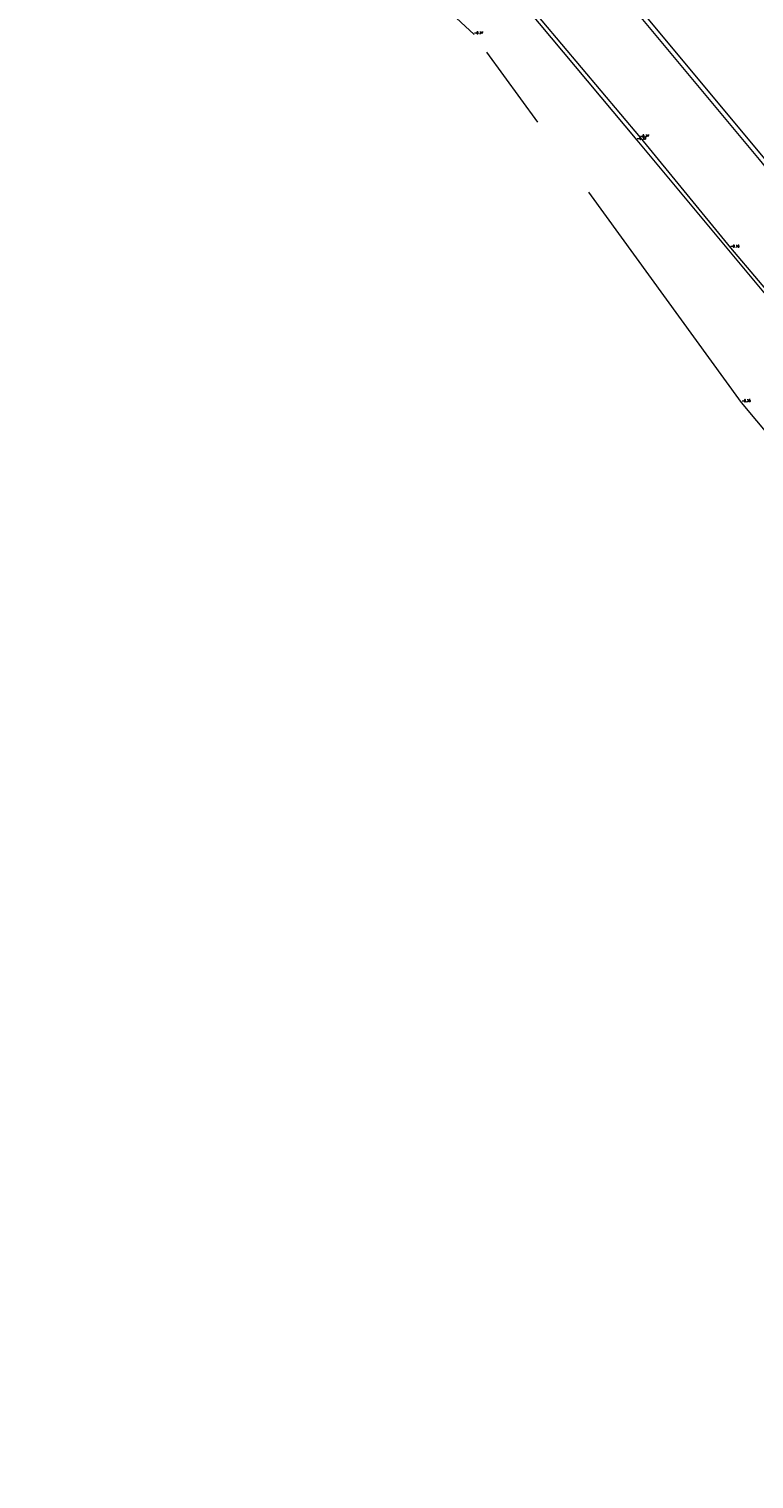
# Model space of a CAD drawing. Header units: metres. Extents: x 110598 to 111426, y 426464 to 427070.
# Tile 39 of 47: x 111328 to 111344, y 426478 to 426511. Entities that reach past the tile are written whole.
import ezdxf
from ezdxf.enums import TextEntityAlignment as Align

# ---------------------------------------------------------------- set-up
doc = ezdxf.new("R2010")
doc.units = ezdxf.units.M
doc.header["$MEASUREMENT"] = 0
doc.linetypes.add('VH-GAZONBAND_100X200', pattern=[9.5, 7.5, -2])
doc.linetypes.add('VH-OPSLUITBAND_60X200', pattern=[12, 6, -2, 2, -2])
for name, color, linetype, lineweight in [('B-WE-VH-KANTOPSLUITING_ACHTERKANTBAND-G', 50, 'Continuous', 13), ('B-WE-VH-KANTOPSLUITING_GAZONBAND_100X200-G', 90, 'VH-GAZONBAND_100X200', 13), ('B-WE-VH-KANTOPSLUITING_OPSLUITBAND_60X200-G', 150, 'VH-OPSLUITBAND_60X200', 13)]:
    doc.layers.add(name, color=color, linetype=linetype, lineweight=lineweight)
doc.styles.get("Standard").update_dxf_attribs({"font": 'txt.shx'})

msp = doc.modelspace()

# ---------------------------------------------------------------- linework, layer by layer
at = {"layer": 'B-WE-VH-KANTOPSLUITING_ACHTERKANTBAND-G'}
for points in [[(111355.29, 426505.415, -0.111), (111354.048, 426503.079, -0.086), (111352.938, 426501.016, -0.123), (111351.946, 426501.653, -0.123), (111350.705, 426502.476, -0.156), (111349.521, 426503.378, -0.189), (111348.397, 426504.355, -0.222), (111348.044, 426504.689, -0.233), (111347.699, 426505.03, -0.243), (111347.361, 426505.379, -0.254), (111346.384, 426506.327, -0.267), (111345.466, 426507.332, -0.279), (111344.608, 426508.389, -0.292), (111338.981, 426515.143, -0.364), (111337.538, 426516.91, -0.369), (111337.017, 426517.565, -0.385), (111336.469, 426518.197, -0.4), (111335.896, 426518.807, -0.416), (111335.303, 426519.388, -0.429), (111334.687, 426519.945, -0.443), (111334.048, 426520.476, -0.456), (111329.006, 426524.402, -0.578), (111329.297, 426524.785, -0.569)], [(111327.648, 426522.94, -0.548), (111332.378, 426519.244, -0.458), (111332.902, 426518.829, -0.448), (111333.41, 426518.394, -0.437), (111333.9, 426517.939, -0.427), (111334.372, 426517.465, -0.417), (111334.824, 426516.973, -0.406), (111335.257, 426516.463, -0.396), (111337.452, 426513.845, -0.378), (111341.688, 426508.785, -0.33), (111345.724, 426503.934, -0.332)]]:
    msp.add_polyline3d(points, dxfattribs=at)
at = {"layer": 'B-WE-VH-KANTOPSLUITING_GAZONBAND_100X200-G'}
for points in [[(111355.348, 426505.38, -0.104), (111354.134, 426503.025, -0.13), (111352.981, 426500.869, -0.18), (111351.895, 426501.571, -0.179), (111350.642, 426502.404, -0.211), (111349.445, 426503.316, -0.244), (111348.309, 426504.303, -0.276), (111347.98, 426504.614, -0.286), (111347.657, 426504.931, -0.296), (111347.341, 426505.255, -0.306), (111346.341, 426506.224, -0.326), (111345.4, 426507.251, -0.347), (111344.522, 426508.333, -0.367), (111339.032, 426514.931, -0.429), (111337.462, 426516.837, -0.408), (111336.956, 426517.485, -0.422), (111336.422, 426518.11, -0.436), (111335.861, 426518.711, -0.45), (111335.253, 426519.306, -0.471), (111334.619, 426519.872, -0.491), (111333.96, 426520.409, -0.512), (111328.875, 426524.388, -0.608), (111329.214, 426524.854, -0.625)], [(111327.697, 426522.995, -0.563), (111332.447, 426519.325, -0.497), (111332.977, 426518.913, -0.485), (111333.488, 426518.479, -0.474), (111333.979, 426518.022, -0.462), (111334.449, 426517.544, -0.451), (111334.898, 426517.046, -0.44), (111335.324, 426516.528, -0.429), (111337.48, 426513.932, -0.414), (111341.76, 426508.842, -0.373), (111343.849, 426506.296, -0.36), (111345.786, 426504.003, -0.408)]]:
    msp.add_polyline3d(points, dxfattribs=at)
at = {"layer": 'B-WE-VH-KANTOPSLUITING_OPSLUITBAND_60X200-G'}
msp.add_polyline3d([(111344.75, 426477.877, 0.227), (111347.993, 426482.012, 0.158), (111350.515, 426485.163, 0.123), (111351.589, 426486.828, 0.092), (111351.775, 426487.537, 0.063), (111352.391, 426490.609, -0.033), (111352.815, 426492.357, -0.016), (111347.932, 426498.117, -0.206), (111344.106, 426502.729, -0.354), (111337.929, 426511.221, -0.368), (111333.624, 426515.209, -0.414), (111333.275, 426515.7, -0.421), (111332.888, 426516.163, -0.427), (111332.467, 426516.594, -0.434), (111332.023, 426516.984, -0.445), (111331.551, 426517.338, -0.456), (111331.053, 426517.656, -0.467)], dxfattribs=at)

# ---------------------------------------------------------------- texts
at = {"layer": 'B-WE-VH-KANTOPSLUITING_ACHTERKANTBAND-G'}
msp.add_text('-0.33', height=0.05, dxfattribs=at).set_placement((111341.688, 426508.785), align=Align.BOTTOM_LEFT)
at = {"layer": 'B-WE-VH-KANTOPSLUITING_GAZONBAND_100X200-G'}
for s, p in [('-0.37', (111341.76, 426508.842)), ('-0.36', (111343.849, 426506.296))]:
    msp.add_text(s, height=0.05, dxfattribs=at).set_placement(p, align=Align.BOTTOM_LEFT)
at = {"layer": 'B-WE-VH-KANTOPSLUITING_OPSLUITBAND_60X200-G'}
for s, p in [('-0.37', (111337.929, 426511.221)), ('-0.35', (111344.106, 426502.729))]:
    msp.add_text(s, height=0.05, dxfattribs=at).set_placement(p, align=Align.BOTTOM_LEFT)

doc.saveas('drawing.dxf')
